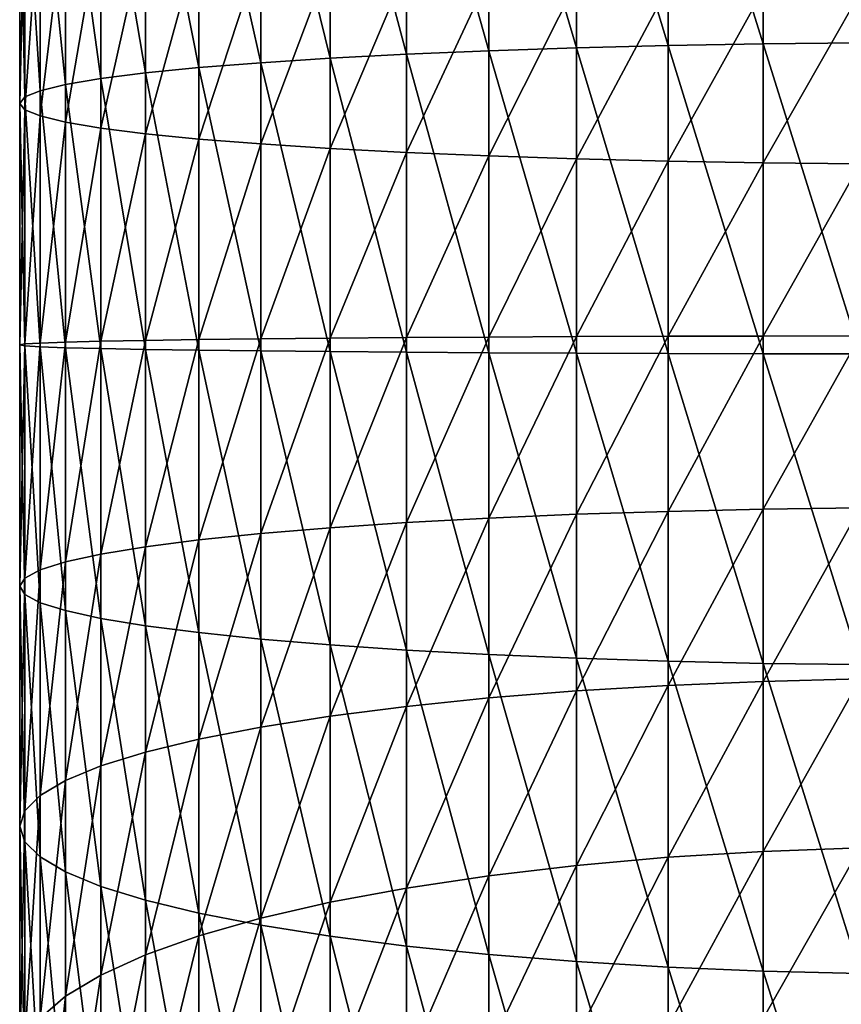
# Model space of a CAD drawing. Header units: metres. Extents: x -82 to 82, y -464 to 32.
# Tile 14 of 256: x -13 to -2, y -415 to -401. Entities that reach past the tile are written whole.
import ezdxf

# ---------------------------------------------------------------- set-up
doc = ezdxf.new("R2010")
doc.units = ezdxf.units.M
doc.layers.add('solid_K244121000C07', color=7, linetype='CONTINUOUS')

msp = doc.modelspace()

# ---------------------------------------------------------------- linework, layer by layer
at = {"layer": 'solid_K244121000C07'}
for points in [[(-4.017221, -401.323517, 307.891174), (-4.017221, -397.077362, 307.456604), (-5.287576, -397.14505, 306.973694)], [(-2.702852, -401.30072, 308.242645), (-2.702852, -397.028503, 307.805389), (-4.017221, -397.077362, 307.456604)], [(-4.017221, -401.323517, 307.891174), (-2.702852, -401.30072, 308.242645), (-4.017221, -397.077362, 307.456604)], [(-1.35887, -401.286957, 308.455048), (-1.35887, -396.998962, 308.016205), (-2.702852, -397.028503, 307.805389)], [(-2.702852, -401.30072, 308.242645), (-1.35887, -401.286957, 308.455048), (-2.702852, -397.028503, 307.805389)], [(-6.5, -401.395081, 306.788086), (-6.5, -397.230743, 306.361908), (-7.641208, -397.333588, 305.62796)], [(-5.287576, -401.355103, 307.404572), (-5.287576, -397.14505, 306.973694), (-6.5, -397.230743, 306.361908)], [(-6.5, -401.395081, 306.788086), (-5.287576, -401.355103, 307.404572), (-6.5, -397.230743, 306.361908)], [(-5.287576, -401.355103, 307.404572), (-4.017221, -401.323517, 307.891174), (-5.287576, -397.14505, 306.973694)], [(-7.641208, -401.443054, 306.048553), (-7.641208, -397.333588, 305.62796), (-8.698698, -397.452393, 304.779907)], [(-7.641208, -401.443054, 306.048553), (-6.5, -401.395081, 306.788086), (-7.641208, -397.333588, 305.62796)], [(-8.698698, -401.498474, 305.194), (-8.698698, -397.452393, 304.779907), (-9.660883, -397.585907, 303.827026)], [(-8.698698, -401.498474, 305.194), (-7.641208, -401.443054, 306.048553), (-8.698698, -397.452393, 304.779907)], [(-9.660883, -401.56076, 304.233826), (-9.660883, -397.585907, 303.827026), (-10.51722, -397.732635, 302.779755)], [(-9.660883, -401.56076, 304.233826), (-8.698698, -401.498474, 305.194), (-9.660883, -397.585907, 303.827026)], [(-10.51722, -401.629211, 303.178558), (-10.51722, -397.732635, 302.779755), (-11.25833, -397.890991, 301.649597)], [(-10.51722, -401.629211, 303.178558), (-9.660883, -401.56076, 304.233826), (-10.51722, -397.732635, 302.779755)], [(-11.25833, -401.703094, 302.039764), (-11.25833, -397.890991, 301.649597), (-11.876091, -398.059204, 300.448914)], [(-11.25833, -401.703094, 302.039764), (-10.51722, -401.629211, 303.178558), (-11.25833, -397.890991, 301.649597)], [(-11.876091, -401.781586, 300.829865), (-11.876091, -398.059204, 300.448914), (-12.363734, -398.235474, 299.190826)], [(-11.876091, -401.781586, 300.829865), (-11.25833, -401.703094, 302.039764), (-11.876091, -398.059204, 300.448914)], [(-12.363734, -401.8638, 299.562164), (-12.363734, -398.235474, 299.190826), (-12.715919, -398.417847, 297.889191)], [(-12.363734, -401.8638, 299.562164), (-11.876091, -401.781586, 300.829865), (-12.363734, -398.235474, 299.190826)], [(-12.715919, -401.948883, 298.25058), (-12.715919, -398.417847, 297.889191), (-12.928784, -398.60434, 296.558197)], [(-12.715919, -401.948883, 298.25058), (-12.363734, -401.8638, 299.562164), (-12.715919, -398.417847, 297.889191)], [(-12.928784, -402.035889, 296.909393), (-12.928784, -398.60434, 296.558197), (-13, -398.792877, 295.212463)], [(-12.928784, -402.035889, 296.909393), (-12.715919, -401.948883, 298.25058), (-12.928784, -398.60434, 296.558197)], [(-13, -402.123871, 295.553375), (-13, -398.792877, 295.212463), (-12.928784, -398.981445, 293.86676)], [(-13, -402.123871, 295.553375), (-12.928784, -402.035889, 296.909393), (-13, -398.792877, 295.212463)], [(-12.928784, -402.211823, 294.197357), (-13, -402.123871, 295.553375), (-12.928784, -398.981445, 293.86676)], [(-12.928784, -402.211823, 294.197357), (-12.928784, -398.981445, 293.86676), (-12.715919, -399.167908, 292.535767)], [(-12.715919, -402.298828, 292.856201), (-12.928784, -402.211823, 294.197357), (-12.715919, -399.167908, 292.535767)], [(-12.715919, -402.298828, 292.856201), (-12.715919, -399.167908, 292.535767), (-12.363734, -399.350281, 291.2341)], [(-12.363734, -402.383911, 291.544586), (-12.715919, -402.298828, 292.856201), (-12.363734, -399.350281, 291.2341)], [(-12.363734, -402.383911, 291.544586), (-12.363734, -399.350281, 291.2341), (-11.876091, -399.52655, 289.976044)], [(-11.876091, -402.466125, 290.276886), (-12.363734, -402.383911, 291.544586), (-11.876091, -399.52655, 289.976044)], [(-11.876091, -402.466125, 290.276886), (-11.876091, -399.52655, 289.976044), (-11.25833, -399.694794, 288.77536)], [(-11.25833, -402.544617, 289.067017), (-11.876091, -402.466125, 290.276886), (-11.25833, -399.694794, 288.77536)], [(-11.25833, -402.544617, 289.067017), (-11.25833, -399.694794, 288.77536), (-10.51722, -399.853149, 287.645172)], [(-10.51722, -402.6185, 287.928192), (-11.25833, -402.544617, 289.067017), (-10.51722, -399.853149, 287.645172)], [(-10.51722, -402.6185, 287.928192), (-10.51722, -399.853149, 287.645172), (-9.660883, -399.999878, 286.597931)], [(-9.660883, -402.686951, 286.872925), (-10.51722, -402.6185, 287.928192), (-9.660883, -399.999878, 286.597931)], [(-9.660883, -402.686951, 286.872925), (-9.660883, -399.999878, 286.597931), (-8.698698, -400.133362, 285.64505)], [(-8.698698, -402.749237, 285.91275), (-9.660883, -402.686951, 286.872925), (-8.698698, -400.133362, 285.64505)], [(-8.698698, -402.749237, 285.91275), (-8.698698, -400.133362, 285.64505), (-7.641208, -400.252197, 284.796997)], [(-7.641208, -402.804657, 285.058228), (-8.698698, -402.749237, 285.91275), (-7.641208, -400.252197, 284.796997)], [(-7.641208, -402.804657, 285.058228), (-7.641208, -400.252197, 284.796997), (-6.5, -400.355011, 284.063049)], [(-6.5, -402.852631, 284.318665), (-7.641208, -402.804657, 285.058228), (-6.5, -400.355011, 284.063049)], [(-6.5, -402.852631, 284.318665), (-6.5, -400.355011, 284.063049), (-5.287576, -400.440735, 283.451263)], [(-5.287576, -402.892639, 283.702209), (-6.5, -402.852631, 284.318665), (-5.287576, -400.440735, 283.451263)], [(-5.287576, -402.892639, 283.702209), (-5.287576, -400.440735, 283.451263), (-4.017221, -400.508392, 282.968323)], [(-4.017221, -402.924194, 283.215576), (-5.287576, -402.892639, 283.702209), (-4.017221, -400.508392, 282.968323)], [(-4.017221, -402.924194, 283.215576), (-4.017221, -400.508392, 282.968323), (-2.702852, -400.557281, 282.619568)], [(-2.702852, -402.946991, 282.864136), (-4.017221, -402.924194, 283.215576), (-2.702852, -400.557281, 282.619568)], [(-2.702852, -402.946991, 282.864136), (-2.702852, -400.557281, 282.619568), (-1.35887, -400.586823, 282.408752)], [(-1.35887, -402.960754, 282.651703), (-2.702852, -402.946991, 282.864136), (-1.35887, -400.586823, 282.408752)], [(-5.287576, -405.585541, 307.52121), (-5.287576, -401.355103, 307.404572), (-6.5, -401.395081, 306.788086)], [(-4.017221, -405.59024, 308.00882), (-4.017221, -401.323517, 307.891174), (-5.287576, -401.355103, 307.404572)], [(-5.287576, -405.585541, 307.52121), (-4.017221, -405.59024, 308.00882), (-5.287576, -401.355103, 307.404572)], [(-2.702852, -405.593628, 308.360992), (-2.702852, -401.30072, 308.242645), (-4.017221, -401.323517, 307.891174)], [(-4.017221, -405.59024, 308.00882), (-2.702852, -405.593628, 308.360992), (-4.017221, -401.323517, 307.891174)], [(-1.35887, -405.595703, 308.573853), (-1.35887, -401.286957, 308.455048), (-2.702852, -401.30072, 308.242645)], [(-2.702852, -405.593628, 308.360992), (-1.35887, -405.595703, 308.573853), (-2.702852, -401.30072, 308.242645)], [(-7.641208, -405.572418, 306.162384), (-7.641208, -401.443054, 306.048553), (-8.698698, -401.498474, 305.194)], [(-6.5, -405.579559, 306.903473), (-6.5, -401.395081, 306.788086), (-7.641208, -401.443054, 306.048553)], [(-7.641208, -405.572418, 306.162384), (-6.5, -405.579559, 306.903473), (-7.641208, -401.443054, 306.048553)], [(-6.5, -405.579559, 306.903473), (-5.287576, -405.585541, 307.52121), (-6.5, -401.395081, 306.788086)], [(-10.51722, -405.544678, 303.28653), (-10.51722, -401.629211, 303.178558), (-11.25833, -401.703094, 302.039764)], [(-9.660883, -405.554871, 304.343964), (-9.660883, -401.56076, 304.233826), (-10.51722, -401.629211, 303.178558)], [(-10.51722, -405.544678, 303.28653), (-9.660883, -405.554871, 304.343964), (-10.51722, -401.629211, 303.178558)], [(-8.698698, -405.564148, 305.306091), (-8.698698, -401.498474, 305.194), (-9.660883, -401.56076, 304.233826)], [(-9.660883, -405.554871, 304.343964), (-8.698698, -405.564148, 305.306091), (-9.660883, -401.56076, 304.233826)], [(-8.698698, -405.564148, 305.306091), (-7.641208, -405.572418, 306.162384), (-8.698698, -401.498474, 305.194)], [(-11.25833, -405.533661, 302.145355), (-11.25833, -401.703094, 302.039764), (-11.876091, -401.781586, 300.829865)], [(-11.25833, -405.533661, 302.145355), (-10.51722, -405.544678, 303.28653), (-11.25833, -401.703094, 302.039764)], [(-12.363734, -405.509705, 299.662689), (-12.363734, -401.8638, 299.562164), (-12.715919, -401.948883, 298.25058)], [(-11.876091, -405.521973, 300.932983), (-11.876091, -401.781586, 300.829865), (-12.363734, -401.8638, 299.562164)], [(-12.363734, -405.509705, 299.662689), (-11.876091, -405.521973, 300.932983), (-12.363734, -401.8638, 299.562164)], [(-11.876091, -405.521973, 300.932983), (-11.25833, -405.533661, 302.145355), (-11.876091, -401.781586, 300.829865)], [(-12.928784, -405.48407, 297.004486), (-12.928784, -402.035889, 296.909393), (-13, -402.123871, 295.553375)], [(-12.715919, -405.49704, 298.348389), (-12.715919, -401.948883, 298.25058), (-12.928784, -402.035889, 296.909393)], [(-12.928784, -405.48407, 297.004486), (-12.715919, -405.49704, 298.348389), (-12.928784, -402.035889, 296.909393)], [(-12.715919, -405.49704, 298.348389), (-12.363734, -405.509705, 299.662689), (-12.715919, -401.948883, 298.25058)], [(-13, -405.470947, 295.64566), (-13, -402.123871, 295.553375), (-12.928784, -402.211823, 294.197357)], [(-13, -405.470947, 295.64566), (-12.928784, -405.48407, 297.004486), (-13, -402.123871, 295.553375)], [(-12.928784, -405.457855, 294.286865), (-13, -405.470947, 295.64566), (-12.928784, -402.211823, 294.197357)], [(-12.928784, -405.457855, 294.286865), (-12.928784, -402.211823, 294.197357), (-12.715919, -402.298828, 292.856201)], [(-12.715919, -405.444885, 292.942932), (-12.928784, -405.457855, 294.286865), (-12.715919, -402.298828, 292.856201)], [(-12.715919, -405.444885, 292.942932), (-12.715919, -402.298828, 292.856201), (-12.363734, -402.383911, 291.544586)], [(-12.363734, -405.43219, 291.628632), (-12.715919, -405.444885, 292.942932), (-12.363734, -402.383911, 291.544586)], [(-12.363734, -405.43219, 291.628632), (-12.363734, -402.383911, 291.544586), (-11.876091, -402.466125, 290.276886)], [(-11.876091, -405.419952, 290.358337), (-12.363734, -405.43219, 291.628632), (-11.876091, -402.466125, 290.276886)], [(-11.876091, -405.419952, 290.358337), (-11.876091, -402.466125, 290.276886), (-11.25833, -402.544617, 289.067017)], [(-11.25833, -405.408234, 289.145966), (-11.876091, -405.419952, 290.358337), (-11.25833, -402.544617, 289.067017)], [(-11.25833, -405.408234, 289.145966), (-11.25833, -402.544617, 289.067017), (-10.51722, -402.6185, 287.928192)], [(-10.51722, -405.397247, 288.004822), (-11.25833, -405.408234, 289.145966), (-10.51722, -402.6185, 287.928192)], [(-10.51722, -405.397247, 288.004822), (-10.51722, -402.6185, 287.928192), (-9.660883, -402.686951, 286.872925)], [(-9.660883, -405.387024, 286.947388), (-10.51722, -405.397247, 288.004822), (-9.660883, -402.686951, 286.872925)], [(-9.660883, -405.387024, 286.947388), (-9.660883, -402.686951, 286.872925), (-8.698698, -402.749237, 285.91275)], [(-8.698698, -405.377747, 285.985229), (-9.660883, -405.387024, 286.947388), (-8.698698, -402.749237, 285.91275)], [(-8.698698, -405.377747, 285.985229), (-8.698698, -402.749237, 285.91275), (-7.641208, -402.804657, 285.058228)], [(-7.641208, -405.369476, 285.128937), (-8.698698, -405.377747, 285.985229), (-7.641208, -402.804657, 285.058228)], [(-7.641208, -405.369476, 285.128937), (-7.641208, -402.804657, 285.058228), (-6.5, -402.852631, 284.318665)], [(-6.5, -405.362335, 284.387848), (-7.641208, -405.369476, 285.128937), (-6.5, -402.852631, 284.318665)], [(-6.5, -405.362335, 284.387848), (-6.5, -402.852631, 284.318665), (-5.287576, -402.892639, 283.702209)], [(-5.287576, -405.356384, 283.770142), (-6.5, -405.362335, 284.387848), (-5.287576, -402.892639, 283.702209)], [(-5.287576, -405.356384, 283.770142), (-5.287576, -402.892639, 283.702209), (-4.017221, -402.924194, 283.215576)], [(-4.017221, -405.351685, 283.282501), (-5.287576, -405.356384, 283.770142), (-4.017221, -402.924194, 283.215576)], [(-4.017221, -405.351685, 283.282501), (-4.017221, -402.924194, 283.215576), (-2.702852, -402.946991, 282.864136)], [(-2.702852, -405.348267, 282.930328), (-4.017221, -405.351685, 283.282501), (-2.702852, -402.946991, 282.864136)], [(-2.702852, -405.348267, 282.930328), (-2.702852, -402.946991, 282.864136), (-1.35887, -402.960754, 282.651703)], [(-1.35887, -405.346222, 282.717499), (-2.702852, -405.348267, 282.930328), (-1.35887, -402.960754, 282.651703)], [(-12.928784, -408.701538, 294.134735), (-12.928784, -405.457855, 294.286865), (-12.715919, -405.444885, 292.942932)], [(-12.715919, -408.588684, 292.795502), (-12.928784, -408.701538, 294.134735), (-12.715919, -405.444885, 292.942932)], [(-12.715919, -408.588684, 292.795502), (-12.715919, -405.444885, 292.942932), (-12.363734, -405.43219, 291.628632)], [(-12.363734, -408.478302, 291.485779), (-12.715919, -408.588684, 292.795502), (-12.363734, -405.43219, 291.628632)], [(-12.363734, -408.478302, 291.485779), (-12.363734, -405.43219, 291.628632), (-11.876091, -405.419952, 290.358337)], [(-11.876091, -408.371643, 290.21991), (-12.363734, -408.478302, 291.485779), (-11.876091, -405.419952, 290.358337)], [(-11.876091, -408.371643, 290.21991), (-11.876091, -405.419952, 290.358337), (-11.25833, -405.408234, 289.145966)], [(-11.25833, -408.269806, 289.01178), (-11.876091, -408.371643, 290.21991), (-11.25833, -405.408234, 289.145966)], [(-11.25833, -408.269806, 289.01178), (-11.25833, -405.408234, 289.145966), (-10.51722, -405.397247, 288.004822)], [(-10.51722, -408.173981, 287.874603), (-11.25833, -408.269806, 289.01178), (-10.51722, -405.397247, 288.004822)], [(-10.51722, -408.173981, 287.874603), (-10.51722, -405.397247, 288.004822), (-9.660883, -405.387024, 286.947388)], [(-9.660883, -408.085175, 286.820831), (-10.51722, -408.173981, 287.874603), (-9.660883, -405.387024, 286.947388)], [(-9.660883, -408.085175, 286.820831), (-9.660883, -405.387024, 286.947388), (-8.698698, -405.377747, 285.985229)], [(-8.698698, -408.004395, 285.862061), (-9.660883, -408.085175, 286.820831), (-8.698698, -405.377747, 285.985229)], [(-8.698698, -408.004395, 285.862061), (-8.698698, -405.377747, 285.985229), (-7.641208, -405.369476, 285.128937)], [(-7.641208, -407.932465, 285.008759), (-8.698698, -408.004395, 285.862061), (-7.641208, -405.369476, 285.128937)], [(-7.641208, -407.932465, 285.008759), (-7.641208, -405.369476, 285.128937), (-6.5, -405.362335, 284.387848)], [(-6.5, -407.870239, 284.270264), (-7.641208, -407.932465, 285.008759), (-6.5, -405.362335, 284.387848)], [(-6.5, -407.870239, 284.270264), (-6.5, -405.362335, 284.387848), (-5.287576, -405.356384, 283.770142)], [(-5.287576, -407.818359, 283.654663), (-6.5, -407.870239, 284.270264), (-5.287576, -405.356384, 283.770142)], [(-5.287576, -407.818359, 283.654663), (-5.287576, -405.356384, 283.770142), (-4.017221, -405.351685, 283.282501)], [(-4.017221, -407.777405, 283.168762), (-5.287576, -407.818359, 283.654663), (-4.017221, -405.351685, 283.282501)], [(-4.017221, -407.777405, 283.168762), (-4.017221, -405.351685, 283.282501), (-2.702852, -405.348267, 282.930328)], [(-2.702852, -407.747833, 282.81781), (-4.017221, -407.777405, 283.168762), (-2.702852, -405.348267, 282.930328)], [(-2.702852, -407.747833, 282.81781), (-2.702852, -405.348267, 282.930328), (-1.35887, -405.346222, 282.717499)], [(-1.35887, -407.72995, 282.605713), (-2.702852, -407.747833, 282.81781), (-1.35887, -405.346222, 282.717499)], [(-13, -408.815643, 295.488831), (-13, -405.470947, 295.64566), (-12.928784, -405.457855, 294.286865)], [(-12.928784, -408.701538, 294.134735), (-13, -408.815643, 295.488831), (-12.928784, -405.457855, 294.286865)], [(-12.928784, -408.929749, 296.842896), (-12.928784, -405.48407, 297.004486), (-13, -405.470947, 295.64566)], [(-13, -408.815643, 295.488831), (-12.928784, -408.929749, 296.842896), (-13, -405.470947, 295.64566)], [(-12.715919, -409.042633, 298.182129), (-12.715919, -405.49704, 298.348389), (-12.928784, -405.48407, 297.004486)], [(-12.928784, -408.929749, 296.842896), (-12.715919, -409.042633, 298.182129), (-12.928784, -405.48407, 297.004486)], [(-12.363734, -409.152985, 299.491852), (-12.363734, -405.509705, 299.662689), (-12.715919, -405.49704, 298.348389)], [(-12.715919, -409.042633, 298.182129), (-12.363734, -409.152985, 299.491852), (-12.715919, -405.49704, 298.348389)], [(-11.876091, -409.259674, 300.757721), (-11.876091, -405.521973, 300.932983), (-12.363734, -405.509705, 299.662689)], [(-12.363734, -409.152985, 299.491852), (-11.876091, -409.259674, 300.757721), (-12.363734, -405.509705, 299.662689)], [(-11.25833, -409.361481, 301.965851), (-11.25833, -405.533661, 302.145355), (-11.876091, -405.521973, 300.932983)], [(-11.876091, -409.259674, 300.757721), (-11.25833, -409.361481, 301.965851), (-11.876091, -405.521973, 300.932983)], [(-10.51722, -409.457306, 303.103027), (-10.51722, -405.544678, 303.28653), (-11.25833, -405.533661, 302.145355)], [(-11.25833, -409.361481, 301.965851), (-10.51722, -409.457306, 303.103027), (-11.25833, -405.533661, 302.145355)], [(-9.660883, -409.546112, 304.156799), (-9.660883, -405.554871, 304.343964), (-10.51722, -405.544678, 303.28653)], [(-10.51722, -409.457306, 303.103027), (-9.660883, -409.546112, 304.156799), (-10.51722, -405.544678, 303.28653)], [(-8.698698, -409.626923, 305.11557), (-8.698698, -405.564148, 305.306091), (-9.660883, -405.554871, 304.343964)], [(-9.660883, -409.546112, 304.156799), (-8.698698, -409.626923, 305.11557), (-9.660883, -405.554871, 304.343964)], [(-7.641208, -409.698822, 305.968903), (-7.641208, -405.572418, 306.162384), (-8.698698, -405.564148, 305.306091)], [(-8.698698, -409.626923, 305.11557), (-7.641208, -409.698822, 305.968903), (-8.698698, -405.564148, 305.306091)], [(-6.5, -409.761047, 306.707397), (-6.5, -405.579559, 306.903473), (-7.641208, -405.572418, 306.162384)], [(-7.641208, -409.698822, 305.968903), (-6.5, -409.761047, 306.707397), (-7.641208, -405.572418, 306.162384)], [(-5.287576, -409.812927, 307.322968), (-5.287576, -405.585541, 307.52121), (-6.5, -405.579559, 306.903473)], [(-6.5, -409.761047, 306.707397), (-5.287576, -409.812927, 307.322968), (-6.5, -405.579559, 306.903473)], [(-4.017221, -409.853882, 307.808899), (-4.017221, -405.59024, 308.00882), (-5.287576, -405.585541, 307.52121)], [(-5.287576, -409.812927, 307.322968), (-4.017221, -409.853882, 307.808899), (-5.287576, -405.585541, 307.52121)], [(-2.702852, -409.883453, 308.159821), (-2.702852, -405.593628, 308.360992), (-4.017221, -405.59024, 308.00882)], [(-4.017221, -409.853882, 307.808899), (-2.702852, -409.883453, 308.159821), (-4.017221, -405.59024, 308.00882)], [(-1.35887, -409.901337, 308.371948), (-1.35887, -405.595703, 308.573853), (-2.702852, -405.593628, 308.360992)], [(-2.702852, -409.883453, 308.159821), (-1.35887, -409.901337, 308.371948), (-2.702852, -405.593628, 308.360992)], [(-4.017221, -410.187988, 282.874939), (-4.017221, -407.777405, 283.168762), (-2.702852, -407.747833, 282.81781)], [(-2.702852, -410.132385, 282.527161), (-4.017221, -410.187988, 282.874939), (-2.702852, -407.747833, 282.81781)], [(-2.702852, -410.132385, 282.527161), (-2.702852, -407.747833, 282.81781), (-1.35887, -407.72995, 282.605713)], [(-1.35887, -410.098785, 282.316986), (-2.702852, -410.132385, 282.527161), (-1.35887, -407.72995, 282.605713)], [(-7.641208, -410.479431, 284.698303), (-7.641208, -407.932465, 285.008759), (-6.5, -407.870239, 284.270264)], [(-6.5, -410.362457, 283.966492), (-7.641208, -410.479431, 284.698303), (-6.5, -407.870239, 284.270264)], [(-6.5, -410.362457, 283.966492), (-6.5, -407.870239, 284.270264), (-5.287576, -407.818359, 283.654663)], [(-5.287576, -410.264954, 283.356476), (-6.5, -410.362457, 283.966492), (-5.287576, -407.818359, 283.654663)], [(-5.287576, -410.264954, 283.356476), (-5.287576, -407.818359, 283.654663), (-4.017221, -407.777405, 283.168762)], [(-4.017221, -410.187988, 282.874939), (-5.287576, -410.264954, 283.356476), (-4.017221, -407.777405, 283.168762)], [(-9.660883, -410.766449, 286.494049), (-9.660883, -408.085175, 286.820831), (-8.698698, -408.004395, 285.862061)], [(-8.698698, -410.614594, 285.543915), (-9.660883, -410.766449, 286.494049), (-8.698698, -408.004395, 285.862061)], [(-8.698698, -410.614594, 285.543915), (-8.698698, -408.004395, 285.862061), (-7.641208, -407.932465, 285.008759)], [(-7.641208, -410.479431, 284.698303), (-8.698698, -410.614594, 285.543915), (-7.641208, -407.932465, 285.008759)], [(-11.25833, -411.113495, 288.665192), (-11.25833, -408.269806, 289.01178), (-10.51722, -408.173981, 287.874603)], [(-10.51722, -410.93335, 287.538269), (-11.25833, -411.113495, 288.665192), (-10.51722, -408.173981, 287.874603)], [(-10.51722, -410.93335, 287.538269), (-10.51722, -408.173981, 287.874603), (-9.660883, -408.085175, 286.820831)], [(-9.660883, -410.766449, 286.494049), (-10.51722, -410.93335, 287.538269), (-9.660883, -408.085175, 286.820831)], [(-11.876091, -411.30484, 289.862396), (-11.876091, -408.371643, 290.21991), (-11.25833, -408.269806, 289.01178)], [(-11.25833, -411.113495, 288.665192), (-11.876091, -411.30484, 289.862396), (-11.25833, -408.269806, 289.01178)], [(-12.363734, -411.505371, 291.116852), (-12.363734, -408.478302, 291.485779), (-11.876091, -408.371643, 290.21991)], [(-11.876091, -411.30484, 289.862396), (-12.363734, -411.505371, 291.116852), (-11.876091, -408.371643, 290.21991)], [(-12.715919, -411.712799, 292.414734), (-12.715919, -408.588684, 292.795502), (-12.363734, -408.478302, 291.485779)], [(-12.363734, -411.505371, 291.116852), (-12.715919, -411.712799, 292.414734), (-12.363734, -408.478302, 291.485779)], [(-13, -412.139435, 295.08371), (-13, -408.815643, 295.488831), (-12.928784, -408.701538, 294.134735)], [(-12.928784, -411.924957, 293.741852), (-13, -412.139435, 295.08371), (-12.928784, -408.701538, 294.134735)], [(-12.928784, -411.924957, 293.741852), (-12.928784, -408.701538, 294.134735), (-12.715919, -408.588684, 292.795502)], [(-12.715919, -411.712799, 292.414734), (-12.928784, -411.924957, 293.741852), (-12.715919, -408.588684, 292.795502)], [(-12.928784, -412.353912, 296.425537), (-12.928784, -408.929749, 296.842896), (-13, -408.815643, 295.488831)], [(-13, -412.139435, 295.08371), (-12.928784, -412.353912, 296.425537), (-13, -408.815643, 295.488831)], [(-12.715919, -412.56604, 297.752686), (-12.715919, -409.042633, 298.182129), (-12.928784, -408.929749, 296.842896)], [(-12.928784, -412.353912, 296.425537), (-12.715919, -412.56604, 297.752686), (-12.928784, -408.929749, 296.842896)], [(-12.363734, -412.773468, 299.050568), (-12.363734, -409.152985, 299.491852), (-12.715919, -409.042633, 298.182129)], [(-12.715919, -412.56604, 297.752686), (-12.363734, -412.773468, 299.050568), (-12.715919, -409.042633, 298.182129)], [(-11.876091, -412.973999, 300.304993), (-11.876091, -409.259674, 300.757721), (-12.363734, -409.152985, 299.491852)], [(-12.363734, -412.773468, 299.050568), (-11.876091, -412.973999, 300.304993), (-12.363734, -409.152985, 299.491852)], [(-11.25833, -413.165344, 301.502228), (-11.25833, -409.361481, 301.965851), (-11.876091, -409.259674, 300.757721)], [(-11.876091, -412.973999, 300.304993), (-11.25833, -413.165344, 301.502228), (-11.876091, -409.259674, 300.757721)], [(-10.51722, -413.34549, 302.62912), (-10.51722, -409.457306, 303.103027), (-11.25833, -409.361481, 301.965851)], [(-11.25833, -413.165344, 301.502228), (-10.51722, -413.34549, 302.62912), (-11.25833, -409.361481, 301.965851)], [(-9.660883, -413.51239, 303.67337), (-9.660883, -409.546112, 304.156799), (-10.51722, -409.457306, 303.103027)], [(-10.51722, -413.34549, 302.62912), (-9.660883, -413.51239, 303.67337), (-10.51722, -409.457306, 303.103027)], [(-8.698698, -413.664246, 304.623505), (-8.698698, -409.626923, 305.11557), (-9.660883, -409.546112, 304.156799)], [(-9.660883, -413.51239, 303.67337), (-8.698698, -413.664246, 304.623505), (-9.660883, -409.546112, 304.156799)], [(-7.641208, -413.799408, 305.469086), (-7.641208, -409.698822, 305.968903), (-8.698698, -409.626923, 305.11557)], [(-8.698698, -413.664246, 304.623505), (-7.641208, -413.799408, 305.469086), (-8.698698, -409.626923, 305.11557)], [(-6.5, -413.916382, 306.200928), (-6.5, -409.761047, 306.707397), (-7.641208, -409.698822, 305.968903)], [(-7.641208, -413.799408, 305.469086), (-6.5, -413.916382, 306.200928), (-7.641208, -409.698822, 305.968903)], [(-5.287576, -414.013885, 306.810944), (-5.287576, -409.812927, 307.322968), (-6.5, -409.761047, 306.707397)], [(-6.5, -413.916382, 306.200928), (-5.287576, -414.013885, 306.810944), (-6.5, -409.761047, 306.707397)], [(-4.017221, -414.090851, 307.29245), (-4.017221, -409.853882, 307.808899), (-5.287576, -409.812927, 307.322968)], [(-5.287576, -414.013885, 306.810944), (-4.017221, -414.090851, 307.29245), (-5.287576, -409.812927, 307.322968)], [(-2.702852, -414.146454, 307.640228), (-2.702852, -409.883453, 308.159821), (-4.017221, -409.853882, 307.808899)], [(-4.017221, -414.090851, 307.29245), (-2.702852, -414.146454, 307.640228), (-4.017221, -409.853882, 307.808899)], [(-1.35887, -414.180054, 307.850433), (-1.35887, -409.901337, 308.371948), (-2.702852, -409.883453, 308.159821)], [(-2.702852, -414.146454, 307.640228), (-1.35887, -414.180054, 307.850433), (-2.702852, -409.883453, 308.159821)], [(-5.287576, -412.682587, 282.877167), (-5.287576, -410.264954, 283.356476), (-4.017221, -410.187988, 282.874939)], [(-4.017221, -412.570038, 282.40271), (-5.287576, -412.682587, 282.877167), (-4.017221, -410.187988, 282.874939)], [(-4.017221, -412.570038, 282.40271), (-4.017221, -410.187988, 282.874939), (-2.702852, -410.132385, 282.527161)], [(-2.702852, -412.488739, 282.060028), (-4.017221, -412.570038, 282.40271), (-2.702852, -410.132385, 282.527161)], [(-2.702852, -412.488739, 282.060028), (-2.702852, -410.132385, 282.527161), (-1.35887, -410.098785, 282.316986)], [(-1.35887, -412.439606, 281.852905), (-2.702852, -412.488739, 282.060028), (-1.35887, -410.098785, 282.316986)], [(-6.5, -412.825195, 283.478271), (-6.5, -410.362457, 283.966492), (-5.287576, -410.264954, 283.356476)], [(-5.287576, -412.682587, 282.877167), (-6.5, -412.825195, 283.478271), (-5.287576, -410.264954, 283.356476)], [(-8.698698, -413.193909, 285.032562), (-8.698698, -410.614594, 285.543915), (-7.641208, -410.479431, 284.698303)], [(-7.641208, -412.996246, 284.199341), (-8.698698, -413.193909, 285.032562), (-7.641208, -410.479431, 284.698303)], [(-7.641208, -412.996246, 284.199341), (-7.641208, -410.479431, 284.698303), (-6.5, -410.362457, 283.966492)], [(-6.5, -412.825195, 283.478271), (-7.641208, -412.996246, 284.199341), (-6.5, -410.362457, 283.966492)], [(-9.660883, -413.416016, 285.968781), (-9.660883, -410.766449, 286.494049), (-8.698698, -410.614594, 285.543915)], [(-8.698698, -413.193909, 285.032562), (-9.660883, -413.416016, 285.968781), (-8.698698, -410.614594, 285.543915)], [(-10.51722, -413.660095, 286.997711), (-10.51722, -410.93335, 287.538269), (-9.660883, -410.766449, 286.494049)], [(-9.660883, -413.416016, 285.968781), (-10.51722, -413.660095, 286.997711), (-9.660883, -410.766449, 286.494049)], [(-11.25833, -413.923523, 288.108093), (-11.25833, -411.113495, 288.665192), (-10.51722, -410.93335, 287.538269)], [(-10.51722, -413.660095, 286.997711), (-11.25833, -413.923523, 288.108093), (-10.51722, -410.93335, 287.538269)], [(-11.876091, -414.203369, 289.287781), (-11.876091, -411.30484, 289.862396), (-11.25833, -411.113495, 288.665192)], [(-11.25833, -413.923523, 288.108093), (-11.876091, -414.203369, 289.287781), (-11.25833, -411.113495, 288.665192)], [(-12.363734, -414.496613, 290.523834), (-12.363734, -411.505371, 291.116852), (-11.876091, -411.30484, 289.862396)], [(-11.876091, -414.203369, 289.287781), (-12.363734, -414.496613, 290.523834), (-11.876091, -411.30484, 289.862396)], [(-12.715919, -414.799988, 291.802704), (-12.715919, -411.712799, 292.414734), (-12.363734, -411.505371, 291.116852)], [(-12.363734, -414.496613, 290.523834), (-12.715919, -414.799988, 291.802704), (-12.363734, -411.505371, 291.116852)], [(-12.928784, -415.110199, 293.110382), (-12.928784, -411.924957, 293.741852), (-12.715919, -411.712799, 292.414734)], [(-12.715919, -414.799988, 291.802704), (-12.928784, -415.110199, 293.110382), (-12.715919, -411.712799, 292.414734)], [(-13, -415.423859, 294.432556), (-13, -412.139435, 295.08371), (-12.928784, -411.924957, 293.741852)], [(-12.928784, -415.110199, 293.110382), (-13, -415.423859, 294.432556), (-12.928784, -411.924957, 293.741852)], [(-12.928784, -415.737518, 295.75473), (-12.928784, -412.353912, 296.425537), (-13, -412.139435, 295.08371)], [(-13, -415.423859, 294.432556), (-12.928784, -415.737518, 295.75473), (-13, -412.139435, 295.08371)], [(-12.715919, -416.04776, 297.062439), (-12.715919, -412.56604, 297.752686), (-12.928784, -412.353912, 296.425537)], [(-12.928784, -415.737518, 295.75473), (-12.715919, -416.04776, 297.062439), (-12.928784, -412.353912, 296.425537)], [(-4.017221, -414.91037, 281.754639), (-4.017221, -412.570038, 282.40271), (-2.702852, -412.488739, 282.060028)], [(-2.702852, -414.803833, 281.418976), (-4.017221, -414.91037, 281.754639), (-2.702852, -412.488739, 282.060028)], [(-2.702852, -414.803833, 281.418976), (-2.702852, -412.488739, 282.060028), (-1.35887, -412.439606, 281.852905)], [(-1.35887, -414.73941, 281.216095), (-2.702852, -414.803833, 281.418976), (-1.35887, -412.439606, 281.852905)], [(-12.363734, -416.351135, 298.341309), (-12.363734, -412.773468, 299.050568), (-12.715919, -412.56604, 297.752686)], [(-12.715919, -416.04776, 297.062439), (-12.363734, -416.351135, 298.341309), (-12.715919, -412.56604, 297.752686)], [(-5.287576, -415.057892, 282.219452), (-5.287576, -412.682587, 282.877167), (-4.017221, -412.570038, 282.40271)], [(-4.017221, -414.91037, 281.754639), (-5.287576, -415.057892, 282.219452), (-4.017221, -412.570038, 282.40271)], [(-11.876091, -416.644379, 299.577362), (-11.876091, -412.973999, 300.304993), (-12.363734, -412.773468, 299.050568)], [(-12.363734, -416.351135, 298.341309), (-11.876091, -416.644379, 299.577362), (-12.363734, -412.773468, 299.050568)], [(-6.5, -415.244781, 282.808258), (-6.5, -412.825195, 283.478271), (-5.287576, -412.682587, 282.877167)], [(-5.287576, -415.057892, 282.219452), (-6.5, -415.244781, 282.808258), (-5.287576, -412.682587, 282.877167)], [(-7.641208, -415.468994, 283.514648), (-7.641208, -412.996246, 284.199341), (-6.5, -412.825195, 283.478271)], [(-6.5, -415.244781, 282.808258), (-7.641208, -415.468994, 283.514648), (-6.5, -412.825195, 283.478271)], [(-11.25833, -416.924225, 300.75705), (-11.25833, -413.165344, 301.502228), (-11.876091, -412.973999, 300.304993)], [(-11.876091, -416.644379, 299.577362), (-11.25833, -416.924225, 300.75705), (-11.876091, -412.973999, 300.304993)], [(-8.698698, -415.728058, 284.330841), (-8.698698, -413.193909, 285.032562), (-7.641208, -412.996246, 284.199341)], [(-7.641208, -415.468994, 283.514648), (-8.698698, -415.728058, 284.330841), (-7.641208, -412.996246, 284.199341)], [(-10.51722, -417.187653, 301.867432), (-10.51722, -413.34549, 302.62912), (-11.25833, -413.165344, 301.502228)], [(-11.25833, -416.924225, 300.75705), (-10.51722, -417.187653, 301.867432), (-11.25833, -413.165344, 301.502228)], [(-9.660883, -416.019165, 285.247955), (-9.660883, -413.416016, 285.968781), (-8.698698, -413.193909, 285.032562)], [(-8.698698, -415.728058, 284.330841), (-9.660883, -416.019165, 285.247955), (-8.698698, -413.193909, 285.032562)], [(-9.660883, -417.431732, 302.896362), (-9.660883, -413.51239, 303.67337), (-10.51722, -413.34549, 302.62912)], [(-10.51722, -417.187653, 301.867432), (-9.660883, -417.431732, 302.896362), (-10.51722, -413.34549, 302.62912)], [(-10.51722, -416.339081, 286.25589), (-10.51722, -413.660095, 286.997711), (-9.660883, -413.416016, 285.968781)], [(-9.660883, -416.019165, 285.247955), (-10.51722, -416.339081, 286.25589), (-9.660883, -413.416016, 285.968781)], [(-8.698698, -417.653839, 303.83255), (-8.698698, -413.664246, 304.623505), (-9.660883, -413.51239, 303.67337)], [(-9.660883, -417.431732, 302.896362), (-8.698698, -417.653839, 303.83255), (-9.660883, -413.51239, 303.67337)], [(-11.25833, -416.684326, 287.343597), (-11.25833, -413.923523, 288.108093), (-10.51722, -413.660095, 286.997711)], [(-10.51722, -416.339081, 286.25589), (-11.25833, -416.684326, 287.343597), (-10.51722, -413.660095, 286.997711)], [(-7.641208, -417.851501, 304.665771), (-7.641208, -413.799408, 305.469086), (-8.698698, -413.664246, 304.623505)], [(-8.698698, -417.653839, 303.83255), (-7.641208, -417.851501, 304.665771), (-8.698698, -413.664246, 304.623505)], [(-6.5, -418.022552, 305.386871), (-6.5, -413.916382, 306.200928), (-7.641208, -413.799408, 305.469086)], [(-7.641208, -417.851501, 304.665771), (-6.5, -418.022552, 305.386871), (-7.641208, -413.799408, 305.469086)], [(-11.876091, -417.051147, 288.499207), (-11.876091, -414.203369, 289.287781), (-11.25833, -413.923523, 288.108093)], [(-11.25833, -416.684326, 287.343597), (-11.876091, -417.051147, 288.499207), (-11.25833, -413.923523, 288.108093)], [(-5.287576, -418.165161, 305.987946), (-5.287576, -414.013885, 306.810944), (-6.5, -413.916382, 306.200928)], [(-6.5, -418.022552, 305.386871), (-5.287576, -418.165161, 305.987946), (-6.5, -413.916382, 306.200928)], [(-4.017221, -418.27771, 306.462433), (-4.017221, -414.090851, 307.29245), (-5.287576, -414.013885, 306.810944)], [(-5.287576, -418.165161, 305.987946), (-4.017221, -418.27771, 306.462433), (-5.287576, -414.013885, 306.810944)], [(-2.702852, -418.359009, 306.805084), (-2.702852, -414.146454, 307.640228), (-4.017221, -414.090851, 307.29245)], [(-4.017221, -418.27771, 306.462433), (-2.702852, -418.359009, 306.805084), (-4.017221, -414.090851, 307.29245)], [(-1.35887, -418.408142, 307.012207), (-1.35887, -414.180054, 307.850433), (-2.702852, -414.146454, 307.640228)], [(-2.702852, -418.359009, 306.805084), (-1.35887, -418.408142, 307.012207), (-2.702852, -414.146454, 307.640228)], [(-12.363734, -417.435455, 289.710052), (-12.363734, -414.496613, 290.523834), (-11.876091, -414.203369, 289.287781)], [(-11.876091, -417.051147, 288.499207), (-12.363734, -417.435455, 289.710052), (-11.876091, -414.203369, 289.287781)], [(-12.715919, -417.833099, 290.96283), (-12.715919, -414.799988, 291.802704), (-12.363734, -414.496613, 290.523834)], [(-12.363734, -417.435455, 289.710052), (-12.715919, -417.833099, 290.96283), (-12.363734, -414.496613, 290.523834)]]:
    msp.add_3dface(points, dxfattribs=at)

doc.saveas('drawing.dxf')
